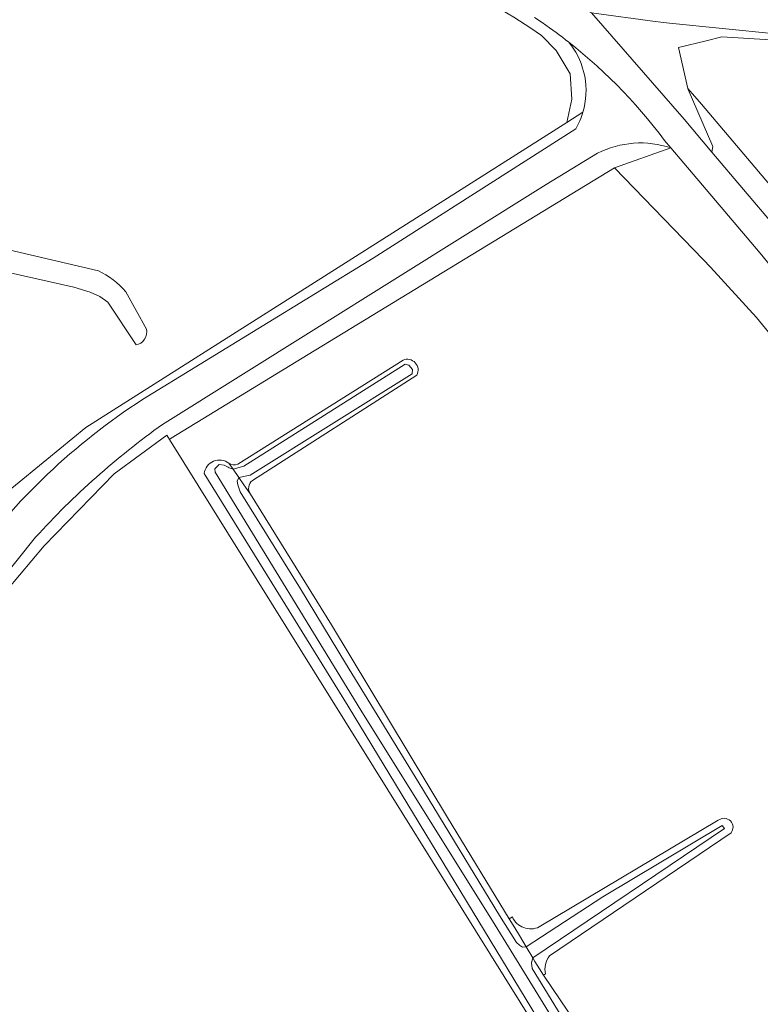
# Model space of a CAD drawing. Extents: x 184422 to 188298, y 343471 to 350189.
# Tile 209 of 256: x 186160 to 186228, y 347975 to 348066. Entities that reach past the tile are written whole.
import ezdxf

# ---------------------------------------------------------------- set-up
doc = ezdxf.new("R2010")
doc.units = 0
for name, color, linetype, lineweight in [('B-WA-GR-BOS_LOOF-GV', 252, 'Continuous', 13), ('B-WA-GR-GRAS-GV', 252, 'Continuous', 13), ('B-WA-OG-WATER-GV', 252, 'Continuous', 18), ('B-WA-OG-WATER_GREPPEL-GV', 252, 'Continuous', 18), ('B-WA-OG-WATER_SLOOT-GV', 252, 'Continuous', 18), ('B-WA-OG-WEG-GV', 252, 'Continuous', 18), ('B-WA-VH-VERHARDING_HALFVERHARDING_GRIND-GV', 252, 'Continuous', 18)]:
    doc.layers.add(name, color=color, linetype=linetype, lineweight=lineweight)

msp = doc.modelspace()

# ---------------------------------------------------------------- linework, layer by layer
at = {"layer": 'B-WA-GR-BOS_LOOF-GV', "flags": 128}
msp.add_lwpolyline([(186258.391, 348011.311), (186269.104, 347993.106), (186270.864, 347990.037), (186276.426, 347993.233), (186281.982, 347998.26), (186283.702, 348005.272), (186282.644, 348011.225), (186279.998, 348017.443), (186258.038, 348043.637), (186258.434, 348049.986), (186262.403, 348053.558), (186265.9, 348054.762), (186240.071, 348063.986), (186235.144, 348063.853), (186224.641, 348064.486), (186223.171, 348064.128), (186220.62, 348063.508), (186221.496, 348059.717), (186222.754, 348058.269), (186231.253, 348048.234), (186241.903, 348034.48)], dxfattribs=at)
msp.add_lwpolyline([(186258.391, 348011.311), (186269.104, 347993.106), (186270.864, 347990.037), (186276.426, 347993.233), (186281.982, 347998.26), (186283.702, 348005.272), (186282.644, 348011.225), (186279.998, 348017.443), (186258.038, 348043.637), (186258.434, 348049.986), (186262.403, 348053.558), (186265.9, 348054.762), (186240.071, 348063.986), (186235.144, 348063.853), (186224.641, 348064.486), (186223.171, 348064.128), (186220.62, 348063.508), (186221.496, 348059.717), (186222.754, 348058.269), (186231.253, 348048.234), (186241.903, 348034.48)], dxfattribs=at)
msp.add_lwpolyline([(186258.391, 348011.311), (186269.104, 347993.106), (186270.864, 347990.037), (186276.426, 347993.233), (186281.982, 347998.26), (186283.702, 348005.272), (186282.644, 348011.225), (186279.998, 348017.443), (186258.038, 348043.637), (186258.434, 348049.986), (186262.403, 348053.558), (186265.9, 348054.762), (186240.071, 348063.986), (186235.144, 348063.853), (186224.641, 348064.486), (186223.171, 348064.128), (186220.62, 348063.508), (186221.496, 348059.717), (186222.754, 348058.269), (186231.253, 348048.234), (186241.903, 348034.48)], dxfattribs=at)
at = {"layer": 'B-WA-GR-GRAS-GV'}
for points in [[(186207.957, 348064.62, 0.051903), (186199.413, 348069.421)], [(186207.957, 348064.62, 0.051903), (186199.413, 348069.421)], [(186207.957, 348064.62, 0.051903), (186199.413, 348069.421)], [(186195.136, 348034.595, -0.71677), (186196.401, 348033.211)], [(186195.136, 348034.595, -0.71677), (186196.401, 348033.211)], [(186195.136, 348034.595, -0.71677), (186196.401, 348033.211)], [(186179.012, 348025.058, 0.214168), (186179.842, 348024.964)], [(186179.012, 348025.058, 0.214168), (186179.842, 348024.964)], [(186179.012, 348025.058, 0.214168), (186179.842, 348024.964)], [(186181.188, 348023.46, 0.392926), (186181.012, 348022.213)], [(186181.188, 348023.46, 0.392926), (186181.012, 348022.213)], [(186181.188, 348023.46, 0.392926), (186181.012, 348022.213)], [(186224.305, 347992.037, -0.900072), (186225.486, 347990.876)], [(186224.305, 347992.037, -0.900072), (186225.486, 347990.876)], [(186224.305, 347992.037, -0.900072), (186225.486, 347990.876)], [(186205.247, 347983.101, 0.421641), (186207.74, 347982.173)], [(186205.247, 347983.101, 0.421641), (186207.74, 347982.173)], [(186205.247, 347983.101, 0.421641), (186207.74, 347982.173)], [(186208.671, 347979.493, 0.215398), (186208.302, 347977.833)], [(186208.671, 347979.493, 0.215398), (186208.302, 347977.833)], [(186208.671, 347979.493, 0.215398), (186208.302, 347977.833)]]:
    msp.add_lwpolyline(points, format="xyb", dxfattribs=at)
at = {"layer": 'B-WA-GR-GRAS-GV', "flags": 128}
for points in [[(186158.917, 348022.751), (186162.163, 348025.415), (186165.777, 348028.383), (186210.287, 348056.579), (186210.748, 348058.73), (186210.597, 348061.065), (186209.313, 348063.249), (186207.957, 348064.62)], [(186158.917, 348022.751), (186162.163, 348025.415), (186165.777, 348028.383), (186210.287, 348056.579), (186210.748, 348058.73), (186210.597, 348061.065), (186209.313, 348063.249), (186207.957, 348064.62)], [(186158.917, 348022.751), (186162.163, 348025.415), (186165.777, 348028.383), (186210.287, 348056.579), (186210.748, 348058.73), (186210.597, 348061.065), (186209.313, 348063.249), (186207.957, 348064.62)], [(186302.975, 347918.302), (186300.527, 347922.544), (186289.008, 347942.515), (186277.989, 347961.621), (186269.979, 347975.509), (186261.068, 347990.959), (186259.466, 347993.737), (186255.594, 348000), (186253.277, 348003.748), (186249.366, 348010.076), (186244.474, 348017.434), (186234.7, 348030.187), (186227.843, 348038.551), (186223.577, 348043.195), (186222.912, 348043.92), (186214.699, 348052.383), (186186.359, 348035.113), (186173.688, 348027.392), (186173.537, 348027.255), (186219.375, 347953.698), (186233.276, 347930.23), (186320.26, 347790.083)], [(186302.975, 347918.302), (186300.527, 347922.544), (186289.008, 347942.515), (186277.989, 347961.621), (186269.979, 347975.509), (186261.068, 347990.959), (186259.466, 347993.737), (186255.594, 348000), (186253.277, 348003.748), (186249.366, 348010.076), (186244.474, 348017.434), (186234.7, 348030.187), (186227.843, 348038.551), (186223.577, 348043.195), (186222.912, 348043.92), (186214.699, 348052.383), (186186.359, 348035.113), (186173.688, 348027.392), (186173.537, 348027.255), (186219.375, 347953.698), (186233.276, 347930.23), (186320.26, 347790.083)], [(186302.975, 347918.302), (186300.527, 347922.544), (186289.008, 347942.515), (186277.989, 347961.621), (186269.979, 347975.509), (186261.068, 347990.959), (186259.466, 347993.737), (186255.594, 348000), (186253.277, 348003.748), (186249.366, 348010.076), (186244.474, 348017.434), (186234.7, 348030.187), (186227.843, 348038.551), (186223.577, 348043.195), (186222.912, 348043.92), (186214.699, 348052.383), (186186.359, 348035.113), (186173.688, 348027.392), (186173.537, 348027.255), (186219.375, 347953.698), (186233.276, 347930.23), (186320.26, 347790.083)], [(186156.264, 348045.363), (186166.944, 348042.872), (186167.298, 348042.687), (186167.644, 348042.483), (186167.98, 348042.261), (186168.305, 348042.022), (186168.617, 348041.767), (186168.915, 348041.496), (186169.199, 348041.211), (186169.466, 348040.914), (186171.395, 348037.475), (186171.421, 348037.249), (186171.403, 348037.008), (186171.335, 348036.765), (186171.217, 348036.537), (186171.054, 348036.337), (186170.858, 348036.179), (186170.644, 348036.067), (186170.426, 348036.002), (186167.815, 348039.967), (186167.084, 348040.498), (186166.195, 348040.878), (186164.667, 348041.345), (186148.324, 348045.007)], [(186156.264, 348045.363), (186166.944, 348042.872), (186167.298, 348042.687), (186167.644, 348042.483), (186167.98, 348042.261), (186168.305, 348042.022), (186168.617, 348041.767), (186168.915, 348041.496), (186169.199, 348041.211), (186169.466, 348040.914), (186171.395, 348037.475), (186171.421, 348037.249), (186171.403, 348037.008), (186171.335, 348036.765), (186171.217, 348036.537), (186171.054, 348036.337), (186170.858, 348036.179), (186170.644, 348036.067), (186170.426, 348036.002), (186167.815, 348039.967), (186167.084, 348040.498), (186166.195, 348040.878), (186164.667, 348041.345), (186148.324, 348045.007)], [(186156.264, 348045.363), (186166.944, 348042.872), (186167.298, 348042.687), (186167.644, 348042.483), (186167.98, 348042.261), (186168.305, 348042.022), (186168.617, 348041.767), (186168.915, 348041.496), (186169.199, 348041.211), (186169.466, 348040.914), (186171.395, 348037.475), (186171.421, 348037.249), (186171.403, 348037.008), (186171.335, 348036.765), (186171.217, 348036.537), (186171.054, 348036.337), (186170.858, 348036.179), (186170.644, 348036.067), (186170.426, 348036.002), (186167.815, 348039.967), (186167.084, 348040.498), (186166.195, 348040.878), (186164.667, 348041.345), (186148.324, 348045.007)], [(186179.842, 348024.964), (186195.136, 348034.595)], [(186179.842, 348024.964), (186195.136, 348034.595)], [(186179.842, 348024.964), (186195.136, 348034.595)], [(186196.401, 348033.211), (186181.188, 348023.46)], [(186196.401, 348033.211), (186181.188, 348023.46)], [(186196.401, 348033.211), (186181.188, 348023.46)], [(186320.26, 347790.083), (186233.276, 347930.23), (186219.375, 347953.698), (186173.537, 348027.255), (186173.28, 348027.668), (186168.391, 348024.084), (186161.93, 348017.435), (186155.053, 348009.295), (186130.716, 347977.42), (186119.207, 347961.609), (186107.25, 347945.835), (186070.387, 347897.232), (186040.06, 347857.513), (186028.78, 347843.051), (186030.354, 347842.699), (186031.44, 347842.456), (186097.678, 347827.671), (186223.452, 347798.637), (186265.257, 347789.119), (186287.136, 347784.324), (186297.185, 347782.612), (186305.857, 347781.849)], [(186320.26, 347790.083), (186233.276, 347930.23), (186219.375, 347953.698), (186173.537, 348027.255), (186173.28, 348027.668), (186168.391, 348024.084), (186161.93, 348017.435), (186155.053, 348009.295), (186130.716, 347977.42), (186119.207, 347961.609), (186107.25, 347945.835), (186070.387, 347897.232), (186040.06, 347857.513), (186028.78, 347843.051), (186030.354, 347842.699), (186031.44, 347842.456), (186097.678, 347827.671), (186223.452, 347798.637), (186265.257, 347789.119), (186287.136, 347784.324), (186297.185, 347782.612), (186305.857, 347781.849)], [(186320.26, 347790.083), (186233.276, 347930.23), (186219.375, 347953.698), (186173.537, 348027.255), (186173.28, 348027.668), (186168.391, 348024.084), (186161.93, 348017.435), (186155.053, 348009.295), (186130.716, 347977.42), (186119.207, 347961.609), (186107.25, 347945.835), (186070.387, 347897.232), (186040.06, 347857.513), (186028.78, 347843.051), (186030.354, 347842.699), (186031.44, 347842.456), (186097.678, 347827.671), (186223.452, 347798.637), (186265.257, 347789.119), (186287.136, 347784.324), (186297.185, 347782.612), (186305.857, 347781.849)], [(186322.627, 347787.634), (186319.964, 347791.83), (186308.266, 347810.552), (186271.848, 347869.37), (186238.135, 347924.086), (186211.956, 347966.54), (186190.059, 348002.582), (186176.736, 348024.108), (186176.768, 348024.286), (186176.825, 348024.464), (186176.906, 348024.635), (186177.011, 348024.796), (186177.136, 348024.94), (186177.278, 348025.066), (186177.433, 348025.169), (186177.596, 348025.25), (186177.767, 348025.309), (186177.95, 348025.346), (186178.139, 348025.359), (186178.33, 348025.346), (186178.517, 348025.308), (186178.696, 348025.245), (186178.862, 348025.16), (186179.012, 348025.058)], [(186322.627, 347787.634), (186319.964, 347791.83), (186308.266, 347810.552), (186271.848, 347869.37), (186238.135, 347924.086), (186211.956, 347966.54), (186190.059, 348002.582), (186176.736, 348024.108), (186176.768, 348024.286), (186176.825, 348024.464), (186176.906, 348024.635), (186177.011, 348024.796), (186177.136, 348024.94), (186177.278, 348025.066), (186177.433, 348025.169), (186177.596, 348025.25), (186177.767, 348025.309), (186177.95, 348025.346), (186178.139, 348025.359), (186178.33, 348025.346), (186178.517, 348025.308), (186178.696, 348025.245), (186178.862, 348025.16), (186179.012, 348025.058)], [(186322.627, 347787.634), (186319.964, 347791.83), (186308.266, 347810.552), (186271.848, 347869.37), (186238.135, 347924.086), (186211.956, 347966.54), (186190.059, 348002.582), (186176.736, 348024.108), (186176.768, 348024.286), (186176.825, 348024.464), (186176.906, 348024.635), (186177.011, 348024.796), (186177.136, 348024.94), (186177.278, 348025.066), (186177.433, 348025.169), (186177.596, 348025.25), (186177.767, 348025.309), (186177.95, 348025.346), (186178.139, 348025.359), (186178.33, 348025.346), (186178.517, 348025.308), (186178.696, 348025.245), (186178.862, 348025.16), (186179.012, 348025.058)], [(186181.012, 348022.213), (186188.504, 348010.122), (186199.244, 347992.29), (186204.966, 347982.929), (186205.247, 347983.101)], [(186181.012, 348022.213), (186188.504, 348010.122), (186199.244, 347992.29), (186204.966, 347982.929), (186205.247, 347983.101)], [(186181.012, 348022.213), (186188.504, 348010.122), (186199.244, 347992.29), (186204.966, 347982.929), (186205.247, 347983.101)], [(186207.74, 347982.173), (186224.305, 347992.037)], [(186207.74, 347982.173), (186224.305, 347992.037)], [(186207.74, 347982.173), (186224.305, 347992.037)], [(186225.486, 347990.876), (186208.671, 347979.493)], [(186225.486, 347990.876), (186208.671, 347979.493)], [(186225.486, 347990.876), (186208.671, 347979.493)], [(186208.302, 347977.833), (186208.139, 347977.723), (186211.163, 347973.247), (186212.884, 347970.489), (186221.338, 347956.168), (186229.067, 347943.637), (186232.369, 347938.533), (186232.691, 347938.741)], [(186208.302, 347977.833), (186208.139, 347977.723), (186211.163, 347973.247), (186212.884, 347970.489), (186221.338, 347956.168), (186229.067, 347943.637), (186232.369, 347938.533), (186232.691, 347938.741)], [(186208.302, 347977.833), (186208.139, 347977.723), (186211.163, 347973.247), (186212.884, 347970.489), (186221.338, 347956.168), (186229.067, 347943.637), (186232.369, 347938.533), (186232.691, 347938.741)]]:
    msp.add_lwpolyline(points, dxfattribs=at)
at = {"layer": 'B-WA-OG-WATER-GV', "flags": 128}
msp.add_lwpolyline([(186213.173, 347968.379), (186207.076, 347978.348), (186207.032, 347978.843), (186207.148, 347979.306), (186206.534, 347980.33), (186206.174, 347980.319), (186205.902, 347980.486), (186205.643, 347980.733), (186204.065, 347983.241), (186196.59, 347995.509), (186189.801, 348006.581), (186185.657, 348013.448), (186180.074, 348022.429), (186179.838, 348023.053), (186179.798, 348023.39), (186179.928, 348023.754), (186179.404, 348024.5), (186179.051, 348024.651), (186178.938, 348024.688), (186178.591, 348024.889), (186178.11, 348024.942), (186177.731, 348024.556), (186177.755, 348024.238), (186191.239, 348002.218), (186203.664, 347982.326), (186218.05, 347958.945)], dxfattribs=at)
msp.add_lwpolyline([(186213.173, 347968.379), (186207.076, 347978.348), (186207.032, 347978.843), (186207.148, 347979.306), (186206.534, 347980.33), (186206.174, 347980.319), (186205.902, 347980.486), (186205.643, 347980.733), (186204.065, 347983.241), (186196.59, 347995.509), (186189.801, 348006.581), (186185.657, 348013.448), (186180.074, 348022.429), (186179.838, 348023.053), (186179.798, 348023.39), (186179.928, 348023.754), (186179.404, 348024.5), (186179.051, 348024.651), (186178.938, 348024.688), (186178.591, 348024.889), (186178.11, 348024.942), (186177.731, 348024.556), (186177.755, 348024.238), (186191.239, 348002.218), (186203.664, 347982.326), (186218.05, 347958.945)], dxfattribs=at)
msp.add_lwpolyline([(186213.173, 347968.379), (186207.076, 347978.348), (186207.032, 347978.843), (186207.148, 347979.306), (186206.534, 347980.33), (186206.174, 347980.319), (186205.902, 347980.486), (186205.643, 347980.733), (186204.065, 347983.241), (186196.59, 347995.509), (186189.801, 348006.581), (186185.657, 348013.448), (186180.074, 348022.429), (186179.838, 348023.053), (186179.798, 348023.39), (186179.928, 348023.754), (186179.404, 348024.5), (186179.051, 348024.651), (186178.938, 348024.688), (186178.591, 348024.889), (186178.11, 348024.942), (186177.731, 348024.556), (186177.755, 348024.238), (186191.239, 348002.218), (186203.664, 347982.326), (186218.05, 347958.945)], dxfattribs=at)
at = {"layer": 'B-WA-OG-WATER_GREPPEL-GV', "flags": 128}
msp.add_lwpolyline([(186148.324, 348045.007), (186164.667, 348041.345), (186166.195, 348040.878), (186167.084, 348040.498), (186167.815, 348039.967), (186170.426, 348036.002), (186170.644, 348036.067), (186170.858, 348036.179), (186171.054, 348036.337), (186171.217, 348036.537), (186171.335, 348036.765), (186171.403, 348037.008), (186171.421, 348037.249), (186171.395, 348037.475), (186169.466, 348040.914), (186169.199, 348041.211), (186168.915, 348041.496), (186168.617, 348041.767), (186168.305, 348042.022), (186167.98, 348042.261), (186167.644, 348042.483), (186167.298, 348042.687), (186166.944, 348042.872), (186156.264, 348045.363)], dxfattribs=at)
msp.add_lwpolyline([(186148.324, 348045.007), (186164.667, 348041.345), (186166.195, 348040.878), (186167.084, 348040.498), (186167.815, 348039.967), (186170.426, 348036.002), (186170.644, 348036.067), (186170.858, 348036.179), (186171.054, 348036.337), (186171.217, 348036.537), (186171.335, 348036.765), (186171.403, 348037.008), (186171.421, 348037.249), (186171.395, 348037.475), (186169.466, 348040.914), (186169.199, 348041.211), (186168.915, 348041.496), (186168.617, 348041.767), (186168.305, 348042.022), (186167.98, 348042.261), (186167.644, 348042.483), (186167.298, 348042.687), (186166.944, 348042.872), (186156.264, 348045.363)], dxfattribs=at)
msp.add_lwpolyline([(186148.324, 348045.007), (186164.667, 348041.345), (186166.195, 348040.878), (186167.084, 348040.498), (186167.815, 348039.967), (186170.426, 348036.002), (186170.644, 348036.067), (186170.858, 348036.179), (186171.054, 348036.337), (186171.217, 348036.537), (186171.335, 348036.765), (186171.403, 348037.008), (186171.421, 348037.249), (186171.395, 348037.475), (186169.466, 348040.914), (186169.199, 348041.211), (186168.915, 348041.496), (186168.617, 348041.767), (186168.305, 348042.022), (186167.98, 348042.261), (186167.644, 348042.483), (186167.298, 348042.687), (186166.944, 348042.872), (186156.264, 348045.363)], dxfattribs=at)
for points in [[(186179.404, 348024.5), (186179.928, 348023.754), (186180.98, 348023.961), (186195.979, 348033.342), (186196.018, 348033.733), (186195.666, 348034.123), (186195.315, 348034.241), (186180.394, 348024.782)], [(186179.404, 348024.5), (186179.928, 348023.754), (186180.98, 348023.961), (186195.979, 348033.342), (186196.018, 348033.733), (186195.666, 348034.123), (186195.315, 348034.241), (186180.394, 348024.782)], [(186179.404, 348024.5), (186179.928, 348023.754), (186180.98, 348023.961), (186195.979, 348033.342), (186196.018, 348033.733), (186195.666, 348034.123), (186195.315, 348034.241), (186180.394, 348024.782)], [(186206.534, 347980.33), (186207.148, 347979.306), (186224.89, 347991.294), (186224.663, 347991.559), (186213.614, 347984.97)], [(186206.534, 347980.33), (186207.148, 347979.306), (186224.89, 347991.294), (186224.663, 347991.559), (186213.614, 347984.97)], [(186206.534, 347980.33), (186207.148, 347979.306), (186224.89, 347991.294), (186224.663, 347991.559), (186213.614, 347984.97)]]:
    msp.add_lwpolyline(points, close=True, dxfattribs=at)
at = {"layer": 'B-WA-OG-WATER_SLOOT-GV', "flags": 128}
for points in [[(186179.012, 348025.058), (186179.404, 348024.5), (186180.394, 348024.782), (186195.315, 348034.241), (186195.666, 348034.123), (186196.018, 348033.733), (186195.979, 348033.342), (186180.98, 348023.961), (186179.928, 348023.754), (186180.408, 348023.071), (186181.012, 348022.213)], [(186179.012, 348025.058), (186179.404, 348024.5), (186180.394, 348024.782), (186195.315, 348034.241), (186195.666, 348034.123), (186196.018, 348033.733), (186195.979, 348033.342), (186180.98, 348023.961), (186179.928, 348023.754), (186180.408, 348023.071), (186181.012, 348022.213)], [(186179.012, 348025.058), (186179.404, 348024.5), (186180.394, 348024.782), (186195.315, 348034.241), (186195.666, 348034.123), (186196.018, 348033.733), (186195.979, 348033.342), (186180.98, 348023.961), (186179.928, 348023.754), (186180.408, 348023.071), (186181.012, 348022.213)], [(186195.136, 348034.595), (186179.842, 348024.964)], [(186195.136, 348034.595), (186179.842, 348024.964)], [(186195.136, 348034.595), (186179.842, 348024.964)], [(186181.188, 348023.46), (186196.401, 348033.211)], [(186181.188, 348023.46), (186196.401, 348033.211)], [(186181.188, 348023.46), (186196.401, 348033.211)], [(186218.05, 347958.945), (186203.664, 347982.326), (186191.239, 348002.218), (186177.755, 348024.238), (186177.731, 348024.556), (186178.11, 348024.942), (186178.591, 348024.889), (186178.938, 348024.688), (186179.051, 348024.651), (186179.404, 348024.5), (186179.012, 348025.058), (186178.862, 348025.16), (186178.696, 348025.245), (186178.517, 348025.308), (186178.33, 348025.346), (186178.139, 348025.359), (186177.95, 348025.346), (186177.767, 348025.309), (186177.596, 348025.25), (186177.433, 348025.169), (186177.278, 348025.066), (186177.136, 348024.94), (186177.011, 348024.796), (186176.906, 348024.635), (186176.825, 348024.464), (186176.768, 348024.286), (186176.736, 348024.108), (186190.059, 348002.582), (186211.956, 347966.54)], [(186218.05, 347958.945), (186203.664, 347982.326), (186191.239, 348002.218), (186177.755, 348024.238), (186177.731, 348024.556), (186178.11, 348024.942), (186178.591, 348024.889), (186178.938, 348024.688), (186179.051, 348024.651), (186179.404, 348024.5), (186179.012, 348025.058), (186178.862, 348025.16), (186178.696, 348025.245), (186178.517, 348025.308), (186178.33, 348025.346), (186178.139, 348025.359), (186177.95, 348025.346), (186177.767, 348025.309), (186177.596, 348025.25), (186177.433, 348025.169), (186177.278, 348025.066), (186177.136, 348024.94), (186177.011, 348024.796), (186176.906, 348024.635), (186176.825, 348024.464), (186176.768, 348024.286), (186176.736, 348024.108), (186190.059, 348002.582), (186211.956, 347966.54)], [(186218.05, 347958.945), (186203.664, 347982.326), (186191.239, 348002.218), (186177.755, 348024.238), (186177.731, 348024.556), (186178.11, 348024.942), (186178.591, 348024.889), (186178.938, 348024.688), (186179.051, 348024.651), (186179.404, 348024.5), (186179.012, 348025.058), (186178.862, 348025.16), (186178.696, 348025.245), (186178.517, 348025.308), (186178.33, 348025.346), (186178.139, 348025.359), (186177.95, 348025.346), (186177.767, 348025.309), (186177.596, 348025.25), (186177.433, 348025.169), (186177.278, 348025.066), (186177.136, 348024.94), (186177.011, 348024.796), (186176.906, 348024.635), (186176.825, 348024.464), (186176.768, 348024.286), (186176.736, 348024.108), (186190.059, 348002.582), (186211.956, 347966.54)], [(186205.247, 347983.101), (186204.966, 347982.929), (186205.482, 347982.085), (186205.895, 347981.395), (186206.534, 347980.33), (186213.614, 347984.97), (186224.663, 347991.559), (186224.89, 347991.294), (186207.148, 347979.306), (186207.338, 347978.988), (186207.752, 347978.296), (186208.139, 347977.723)], [(186205.247, 347983.101), (186204.966, 347982.929), (186205.482, 347982.085), (186205.895, 347981.395), (186206.534, 347980.33), (186213.614, 347984.97), (186224.663, 347991.559), (186224.89, 347991.294), (186207.148, 347979.306), (186207.338, 347978.988), (186207.752, 347978.296), (186208.139, 347977.723)], [(186205.247, 347983.101), (186204.966, 347982.929), (186205.482, 347982.085), (186205.895, 347981.395), (186206.534, 347980.33), (186213.614, 347984.97), (186224.663, 347991.559), (186224.89, 347991.294), (186207.148, 347979.306), (186207.338, 347978.988), (186207.752, 347978.296), (186208.139, 347977.723)], [(186224.305, 347992.037), (186207.74, 347982.173)], [(186224.305, 347992.037), (186207.74, 347982.173)], [(186224.305, 347992.037), (186207.74, 347982.173)], [(186208.671, 347979.493), (186225.486, 347990.876)], [(186208.671, 347979.493), (186225.486, 347990.876)], [(186208.671, 347979.493), (186225.486, 347990.876)], [(186208.139, 347977.723), (186208.302, 347977.833)], [(186208.139, 347977.723), (186208.302, 347977.833)], [(186208.139, 347977.723), (186208.302, 347977.833)]]:
    msp.add_lwpolyline(points, dxfattribs=at)
at = {"layer": 'B-WA-OG-WATER_SLOOT-GV'}
for points in [[(186196.401, 348033.211, 0.71677), (186195.136, 348034.595)], [(186196.401, 348033.211, 0.71677), (186195.136, 348034.595)], [(186196.401, 348033.211, 0.71677), (186195.136, 348034.595)], [(186179.842, 348024.964, -0.214168), (186179.012, 348025.058)], [(186179.842, 348024.964, -0.214168), (186179.012, 348025.058)], [(186179.842, 348024.964, -0.214168), (186179.012, 348025.058)], [(186181.012, 348022.213, -0.392926), (186181.188, 348023.46)], [(186181.012, 348022.213, -0.392926), (186181.188, 348023.46)], [(186181.012, 348022.213, -0.392926), (186181.188, 348023.46)], [(186225.486, 347990.876, 0.900072), (186224.305, 347992.037)], [(186225.486, 347990.876, 0.900072), (186224.305, 347992.037)], [(186225.486, 347990.876, 0.900072), (186224.305, 347992.037)], [(186207.74, 347982.173, -0.421641), (186205.247, 347983.101)], [(186207.74, 347982.173, -0.421641), (186205.247, 347983.101)], [(186207.74, 347982.173, -0.421641), (186205.247, 347983.101)], [(186208.302, 347977.833, -0.215398), (186208.671, 347979.493)], [(186208.302, 347977.833, -0.215398), (186208.671, 347979.493)], [(186208.302, 347977.833, -0.215398), (186208.671, 347979.493)]]:
    msp.add_lwpolyline(points, format="xyb", dxfattribs=at)
at = {"layer": 'B-WA-OG-WATER_SLOOT-GV', "flags": 128}
for points in [[(186181.012, 348022.213), (186180.408, 348023.071), (186179.928, 348023.754), (186179.798, 348023.39), (186179.838, 348023.053), (186180.074, 348022.429), (186185.657, 348013.448), (186189.801, 348006.581), (186196.59, 347995.509), (186204.065, 347983.241), (186205.643, 347980.733), (186205.902, 347980.486), (186206.174, 347980.319), (186206.534, 347980.33), (186205.895, 347981.395), (186205.482, 347982.085), (186204.966, 347982.929), (186199.244, 347992.29), (186188.504, 348010.122)], [(186181.012, 348022.213), (186180.408, 348023.071), (186179.928, 348023.754), (186179.798, 348023.39), (186179.838, 348023.053), (186180.074, 348022.429), (186185.657, 348013.448), (186189.801, 348006.581), (186196.59, 347995.509), (186204.065, 347983.241), (186205.643, 347980.733), (186205.902, 347980.486), (186206.174, 347980.319), (186206.534, 347980.33), (186205.895, 347981.395), (186205.482, 347982.085), (186204.966, 347982.929), (186199.244, 347992.29), (186188.504, 348010.122)], [(186181.012, 348022.213), (186180.408, 348023.071), (186179.928, 348023.754), (186179.798, 348023.39), (186179.838, 348023.053), (186180.074, 348022.429), (186185.657, 348013.448), (186189.801, 348006.581), (186196.59, 347995.509), (186204.065, 347983.241), (186205.643, 347980.733), (186205.902, 347980.486), (186206.174, 347980.319), (186206.534, 347980.33), (186205.895, 347981.395), (186205.482, 347982.085), (186204.966, 347982.929), (186199.244, 347992.29), (186188.504, 348010.122)], [(186208.139, 347977.723), (186207.752, 347978.296), (186207.338, 347978.988), (186207.148, 347979.306), (186207.032, 347978.843), (186207.076, 347978.348), (186213.173, 347968.379), (186220.892, 347955.871), (186228.682, 347943.3), (186232.231, 347937.278), (186232.521, 347936.884), (186232.646, 347936.743), (186232.921, 347936.578), (186233.204, 347936.532), (186233.539, 347936.67), (186233.191, 347937.26), (186233.162, 347937.308), (186232.369, 347938.533), (186229.067, 347943.637), (186221.338, 347956.168), (186212.884, 347970.489), (186211.163, 347973.247)], [(186208.139, 347977.723), (186207.752, 347978.296), (186207.338, 347978.988), (186207.148, 347979.306), (186207.032, 347978.843), (186207.076, 347978.348), (186213.173, 347968.379), (186220.892, 347955.871), (186228.682, 347943.3), (186232.231, 347937.278), (186232.521, 347936.884), (186232.646, 347936.743), (186232.921, 347936.578), (186233.204, 347936.532), (186233.539, 347936.67), (186233.191, 347937.26), (186233.162, 347937.308), (186232.369, 347938.533), (186229.067, 347943.637), (186221.338, 347956.168), (186212.884, 347970.489), (186211.163, 347973.247)], [(186208.139, 347977.723), (186207.752, 347978.296), (186207.338, 347978.988), (186207.148, 347979.306), (186207.032, 347978.843), (186207.076, 347978.348), (186213.173, 347968.379), (186220.892, 347955.871), (186228.682, 347943.3), (186232.231, 347937.278), (186232.521, 347936.884), (186232.646, 347936.743), (186232.921, 347936.578), (186233.204, 347936.532), (186233.539, 347936.67), (186233.191, 347937.26), (186233.162, 347937.308), (186232.369, 347938.533), (186229.067, 347943.637), (186221.338, 347956.168), (186212.884, 347970.489), (186211.163, 347973.247)]]:
    msp.add_lwpolyline(points, close=True, dxfattribs=at)
at = {"layer": 'B-WA-OG-WEG-GV'}
for points in [[(186199.413, 348069.421, -0.051903), (186207.957, 348064.62)], [(186199.413, 348069.421, -0.051903), (186207.957, 348064.62)], [(186199.413, 348069.421, -0.051903), (186207.957, 348064.62)], [(186211.776, 348057.522, 0.120271), (186211.945, 348060.856)], [(186211.776, 348057.522, 0.120271), (186211.945, 348060.856)], [(186211.776, 348057.522, 0.120271), (186211.945, 348060.856)], [(186211.114, 348055.997, 0.059), (186211.776, 348057.522)], [(186211.114, 348055.997, 0.059), (186211.776, 348057.522)], [(186211.114, 348055.997, 0.059), (186211.776, 348057.522)], [(186219.919, 348054.226, 0.201356), (186213.125, 348053.73)], [(186219.919, 348054.226, 0.201356), (186213.125, 348053.73)], [(186219.919, 348054.226, 0.201356), (186213.125, 348053.73)], [(186248.558, 348017.624, 0.009184), (186228.192, 348044.49)], [(186248.558, 348017.624, 0.009184), (186228.192, 348044.49)], [(186248.558, 348017.624, 0.009184), (186228.192, 348044.49)], [(186154.867, 348015.657, -0.092075), (186171.02, 348030.954)], [(186154.867, 348015.657, -0.092075), (186171.02, 348030.954)], [(186154.867, 348015.657, -0.092075), (186171.02, 348030.954)], [(186172.885, 348028.655, 0.05367), (186161.123, 348018.215)], [(186172.885, 348028.655, 0.05367), (186161.123, 348018.215)], [(186172.885, 348028.655, 0.05367), (186161.123, 348018.215)]]:
    msp.add_lwpolyline(points, format="xyb", dxfattribs=at)
at = {"layer": 'B-WA-OG-WEG-GV', "flags": 128}
for points in [[(186211.945, 348060.856), (186211.611, 348062.035), (186211.385, 348062.563), (186211.116, 348063.07), (186210.807, 348063.555), (186210.46, 348064.012), (186210.169, 348064.238), (186209.877, 348064.462), (186209.583, 348064.684), (186209.288, 348064.903), (186208.991, 348065.12), (186208.692, 348065.335), (186208.001, 348065.818), (186207.302, 348066.29)], [(186211.945, 348060.856), (186211.611, 348062.035), (186211.385, 348062.563), (186211.116, 348063.07), (186210.807, 348063.555), (186210.46, 348064.012), (186210.169, 348064.238), (186209.877, 348064.462), (186209.583, 348064.684), (186209.288, 348064.903), (186208.991, 348065.12), (186208.692, 348065.335), (186208.001, 348065.818), (186207.302, 348066.29)], [(186211.945, 348060.856), (186211.611, 348062.035), (186211.385, 348062.563), (186211.116, 348063.07), (186210.807, 348063.555), (186210.46, 348064.012), (186210.169, 348064.238), (186209.877, 348064.462), (186209.583, 348064.684), (186209.288, 348064.903), (186208.991, 348065.12), (186208.692, 348065.335), (186208.001, 348065.818), (186207.302, 348066.29)], [(186257.42, 348066.278), (186253.068, 348066.629), (186248.71, 348066.358), (186240.773, 348065.344), (186236.196, 348065.112), (186229.597, 348064.778), (186219.792, 348065.774), (186218.464, 348065.909), (186212.582, 348066.726), (186221.136, 348056.881), (186223.715, 348053.836), (186223.806, 348054.36), (186221.516, 348059.629), (186221.496, 348059.717), (186220.62, 348063.508), (186223.171, 348064.128), (186224.641, 348064.486), (186235.144, 348063.853), (186240.071, 348063.986), (186249.232, 348065.558), (186258.517, 348065.42), (186267.474, 348061.607), (186282.344, 348054.911), (186304.376, 348044.529)], [(186257.42, 348066.278), (186253.068, 348066.629), (186248.71, 348066.358), (186240.773, 348065.344), (186236.196, 348065.112), (186229.597, 348064.778), (186219.792, 348065.774), (186218.464, 348065.909), (186212.582, 348066.726), (186221.136, 348056.881), (186223.715, 348053.836), (186223.806, 348054.36), (186221.516, 348059.629), (186221.496, 348059.717), (186220.62, 348063.508), (186223.171, 348064.128), (186224.641, 348064.486), (186235.144, 348063.853), (186240.071, 348063.986), (186249.232, 348065.558), (186258.517, 348065.42), (186267.474, 348061.607), (186282.344, 348054.911), (186304.376, 348044.529)], [(186257.42, 348066.278), (186253.068, 348066.629), (186248.71, 348066.358), (186240.773, 348065.344), (186236.196, 348065.112), (186229.597, 348064.778), (186219.792, 348065.774), (186218.464, 348065.909), (186212.582, 348066.726), (186221.136, 348056.881), (186223.715, 348053.836), (186223.806, 348054.36), (186221.516, 348059.629), (186221.496, 348059.717), (186220.62, 348063.508), (186223.171, 348064.128), (186224.641, 348064.486), (186235.144, 348063.853), (186240.071, 348063.986), (186249.232, 348065.558), (186258.517, 348065.42), (186267.474, 348061.607), (186282.344, 348054.911), (186304.376, 348044.529)], [(186207.957, 348064.62), (186209.313, 348063.249), (186210.597, 348061.065), (186210.748, 348058.73), (186210.287, 348056.579), (186211.776, 348057.522)], [(186207.957, 348064.62), (186209.313, 348063.249), (186210.597, 348061.065), (186210.748, 348058.73), (186210.287, 348056.579), (186211.776, 348057.522)], [(186207.957, 348064.62), (186209.313, 348063.249), (186210.597, 348061.065), (186210.748, 348058.73), (186210.287, 348056.579), (186211.776, 348057.522)], [(186241.903, 348034.48), (186231.253, 348048.234), (186222.754, 348058.269), (186221.496, 348059.717), (186221.516, 348059.629), (186223.806, 348054.36), (186223.715, 348053.836), (186229.566, 348046.928), (186240.219, 348033.17)], [(186241.903, 348034.48), (186231.253, 348048.234), (186222.754, 348058.269), (186221.496, 348059.717), (186221.516, 348059.629), (186223.806, 348054.36), (186223.715, 348053.836), (186229.566, 348046.928), (186240.219, 348033.17)], [(186241.903, 348034.48), (186231.253, 348048.234), (186222.754, 348058.269), (186221.496, 348059.717), (186221.516, 348059.629), (186223.806, 348054.36), (186223.715, 348053.836), (186229.566, 348046.928), (186240.219, 348033.17)], [(186211.776, 348057.522), (186210.287, 348056.579), (186165.777, 348028.383), (186162.163, 348025.415), (186158.917, 348022.751), (186157.255, 348020.574), (186155.623, 348019.001), (186154.83, 348017.955), (186140.526, 347998.151), (186109.684, 347957.333), (186060.016, 347892.453), (186042.138, 347868.535), (186026.527, 347847.872), (186023.066, 347843.837)], [(186211.776, 348057.522), (186210.287, 348056.579), (186165.777, 348028.383), (186162.163, 348025.415), (186158.917, 348022.751), (186157.255, 348020.574), (186155.623, 348019.001), (186154.83, 348017.955), (186140.526, 347998.151), (186109.684, 347957.333), (186060.016, 347892.453), (186042.138, 347868.535), (186026.527, 347847.872), (186023.066, 347843.837)], [(186211.776, 348057.522), (186210.287, 348056.579), (186165.777, 348028.383), (186162.163, 348025.415), (186158.917, 348022.751), (186157.255, 348020.574), (186155.623, 348019.001), (186154.83, 348017.955), (186140.526, 347998.151), (186109.684, 347957.333), (186060.016, 347892.453), (186042.138, 347868.535), (186026.527, 347847.872), (186023.066, 347843.837)], [(186171.02, 348030.954), (186192.366, 348044.033), (186211.114, 348055.997)], [(186171.02, 348030.954), (186192.366, 348044.033), (186211.114, 348055.997)], [(186171.02, 348030.954), (186192.366, 348044.033), (186211.114, 348055.997)], [(186302.267, 347780.333), (186293.33, 347782.202), (186255.332, 347790.626), (186035.929, 347839.56), (186031.44, 347842.456), (186030.354, 347842.699), (186028.78, 347843.051), (186040.06, 347857.513), (186070.387, 347897.232), (186107.25, 347945.835), (186119.207, 347961.609), (186130.716, 347977.42), (186155.053, 348009.295), (186161.93, 348017.435), (186168.391, 348024.084), (186173.28, 348027.668), (186173.537, 348027.255), (186173.688, 348027.392), (186186.359, 348035.113), (186214.699, 348052.383), (186219.919, 348054.226)], [(186302.267, 347780.333), (186293.33, 347782.202), (186255.332, 347790.626), (186035.929, 347839.56), (186031.44, 347842.456), (186030.354, 347842.699), (186028.78, 347843.051), (186040.06, 347857.513), (186070.387, 347897.232), (186107.25, 347945.835), (186119.207, 347961.609), (186130.716, 347977.42), (186155.053, 348009.295), (186161.93, 348017.435), (186168.391, 348024.084), (186173.28, 348027.668), (186173.537, 348027.255), (186173.688, 348027.392), (186186.359, 348035.113), (186214.699, 348052.383), (186219.919, 348054.226)], [(186302.267, 347780.333), (186293.33, 347782.202), (186255.332, 347790.626), (186035.929, 347839.56), (186031.44, 347842.456), (186030.354, 347842.699), (186028.78, 347843.051), (186040.06, 347857.513), (186070.387, 347897.232), (186107.25, 347945.835), (186119.207, 347961.609), (186130.716, 347977.42), (186155.053, 348009.295), (186161.93, 348017.435), (186168.391, 348024.084), (186173.28, 348027.668), (186173.537, 348027.255), (186173.688, 348027.392), (186186.359, 348035.113), (186214.699, 348052.383), (186219.919, 348054.226)], [(186228.192, 348044.49), (186219.919, 348054.226), (186214.699, 348052.383)], [(186228.192, 348044.49), (186219.919, 348054.226), (186214.699, 348052.383)], [(186228.192, 348044.49), (186219.919, 348054.226), (186214.699, 348052.383)], [(186213.125, 348053.73), (186208.378, 348050.857), (186172.885, 348028.655)], [(186213.125, 348053.73), (186208.378, 348050.857), (186172.885, 348028.655)], [(186213.125, 348053.73), (186208.378, 348050.857), (186172.885, 348028.655)], [(186214.699, 348052.383), (186222.912, 348043.92), (186223.577, 348043.195), (186227.843, 348038.551), (186234.7, 348030.187), (186244.474, 348017.434), (186249.366, 348010.076), (186253.277, 348003.748), (186255.594, 348000), (186259.466, 347993.737), (186261.068, 347990.959), (186269.979, 347975.509), (186277.989, 347961.621), (186289.008, 347942.515), (186300.527, 347922.544), (186302.975, 347918.302)], [(186214.699, 348052.383), (186222.912, 348043.92), (186223.577, 348043.195), (186227.843, 348038.551), (186234.7, 348030.187), (186244.474, 348017.434), (186249.366, 348010.076), (186253.277, 348003.748), (186255.594, 348000), (186259.466, 347993.737), (186261.068, 347990.959), (186269.979, 347975.509), (186277.989, 347961.621), (186289.008, 347942.515), (186300.527, 347922.544), (186302.975, 347918.302)], [(186214.699, 348052.383), (186222.912, 348043.92), (186223.577, 348043.195), (186227.843, 348038.551), (186234.7, 348030.187), (186244.474, 348017.434), (186249.366, 348010.076), (186253.277, 348003.748), (186255.594, 348000), (186259.466, 347993.737), (186261.068, 347990.959), (186269.979, 347975.509), (186277.989, 347961.621), (186289.008, 347942.515), (186300.527, 347922.544), (186302.975, 347918.302)], [(186161.123, 348018.215), (186151.529, 348006.231), (186117.872, 347961.545), (186087.202, 347921.688), (186054.621, 347878.668), (186028.076, 347842.929)], [(186161.123, 348018.215), (186151.529, 348006.231), (186117.872, 347961.545), (186087.202, 347921.688), (186054.621, 347878.668), (186028.076, 347842.929)], [(186161.123, 348018.215), (186151.529, 348006.231), (186117.872, 347961.545), (186087.202, 347921.688), (186054.621, 347878.668), (186028.076, 347842.929)]]:
    msp.add_lwpolyline(points, dxfattribs=at)
at = {"layer": 'B-WA-VH-VERHARDING_HALFVERHARDING_GRIND-GV', "flags": 128}
for points in [[(186240.219, 348033.17), (186229.566, 348046.928), (186223.715, 348053.836), (186221.136, 348056.881), (186212.582, 348066.726), (186203.117, 348071.274), (186200.816, 348072.38), (186177.99, 348084.58), (186171.103, 348089.405), (186168.061, 348091.771), (186165.848, 348093.9), (186162.831, 348098.108), (186162.429, 348099.49)], [(186240.219, 348033.17), (186229.566, 348046.928), (186223.715, 348053.836), (186221.136, 348056.881), (186212.582, 348066.726), (186203.117, 348071.274), (186200.816, 348072.38), (186177.99, 348084.58), (186171.103, 348089.405), (186168.061, 348091.771), (186165.848, 348093.9), (186162.831, 348098.108), (186162.429, 348099.49)], [(186240.219, 348033.17), (186229.566, 348046.928), (186223.715, 348053.836), (186221.136, 348056.881), (186212.582, 348066.726), (186203.117, 348071.274), (186200.816, 348072.38), (186177.99, 348084.58), (186171.103, 348089.405), (186168.061, 348091.771), (186165.848, 348093.9), (186162.831, 348098.108), (186162.429, 348099.49)], [(186207.302, 348066.29), (186208.001, 348065.818), (186208.692, 348065.335), (186208.991, 348065.12), (186209.288, 348064.903), (186209.583, 348064.684), (186209.877, 348064.462), (186210.169, 348064.238), (186210.46, 348064.012), (186211.124, 348063.482), (186211.778, 348062.94), (186212.422, 348062.387), (186213.057, 348061.823), (186213.682, 348061.247), (186214.296, 348060.661), (186214.9, 348060.063), (186215.493, 348059.455), (186216.075, 348058.837), (186216.646, 348058.208), (186217.206, 348057.57), (186217.754, 348056.921), (186218.291, 348056.263), (186218.817, 348055.596), (186219.33, 348054.919), (186219.919, 348054.226), (186228.192, 348044.49)], [(186207.302, 348066.29), (186208.001, 348065.818), (186208.692, 348065.335), (186208.991, 348065.12), (186209.288, 348064.903), (186209.583, 348064.684), (186209.877, 348064.462), (186210.169, 348064.238), (186210.46, 348064.012), (186211.124, 348063.482), (186211.778, 348062.94), (186212.422, 348062.387), (186213.057, 348061.823), (186213.682, 348061.247), (186214.296, 348060.661), (186214.9, 348060.063), (186215.493, 348059.455), (186216.075, 348058.837), (186216.646, 348058.208), (186217.206, 348057.57), (186217.754, 348056.921), (186218.291, 348056.263), (186218.817, 348055.596), (186219.33, 348054.919), (186219.919, 348054.226), (186228.192, 348044.49)], [(186207.302, 348066.29), (186208.001, 348065.818), (186208.692, 348065.335), (186208.991, 348065.12), (186209.288, 348064.903), (186209.583, 348064.684), (186209.877, 348064.462), (186210.169, 348064.238), (186210.46, 348064.012), (186211.124, 348063.482), (186211.778, 348062.94), (186212.422, 348062.387), (186213.057, 348061.823), (186213.682, 348061.247), (186214.296, 348060.661), (186214.9, 348060.063), (186215.493, 348059.455), (186216.075, 348058.837), (186216.646, 348058.208), (186217.206, 348057.57), (186217.754, 348056.921), (186218.291, 348056.263), (186218.817, 348055.596), (186219.33, 348054.919), (186219.919, 348054.226), (186228.192, 348044.49)], [(186212.582, 348066.726), (186218.464, 348065.909), (186219.792, 348065.774), (186229.597, 348064.778), (186236.196, 348065.112), (186240.773, 348065.344), (186248.71, 348066.358)], [(186212.582, 348066.726), (186218.464, 348065.909), (186219.792, 348065.774), (186229.597, 348064.778), (186236.196, 348065.112), (186240.773, 348065.344), (186248.71, 348066.358)], [(186212.582, 348066.726), (186218.464, 348065.909), (186219.792, 348065.774), (186229.597, 348064.778), (186236.196, 348065.112), (186240.773, 348065.344), (186248.71, 348066.358)], [(186219.919, 348054.226), (186219.33, 348054.919), (186218.817, 348055.596), (186218.291, 348056.263), (186217.754, 348056.921), (186217.206, 348057.57), (186216.646, 348058.208), (186216.075, 348058.837), (186215.493, 348059.455), (186214.9, 348060.063), (186214.296, 348060.661), (186213.682, 348061.247), (186213.057, 348061.823), (186212.422, 348062.387), (186211.778, 348062.94), (186211.124, 348063.482), (186210.46, 348064.012), (186210.807, 348063.555), (186211.116, 348063.07), (186211.385, 348062.563), (186211.611, 348062.035), (186211.945, 348060.856)], [(186219.919, 348054.226), (186219.33, 348054.919), (186218.817, 348055.596), (186218.291, 348056.263), (186217.754, 348056.921), (186217.206, 348057.57), (186216.646, 348058.208), (186216.075, 348058.837), (186215.493, 348059.455), (186214.9, 348060.063), (186214.296, 348060.661), (186213.682, 348061.247), (186213.057, 348061.823), (186212.422, 348062.387), (186211.778, 348062.94), (186211.124, 348063.482), (186210.46, 348064.012), (186210.807, 348063.555), (186211.116, 348063.07), (186211.385, 348062.563), (186211.611, 348062.035), (186211.945, 348060.856)], [(186219.919, 348054.226), (186219.33, 348054.919), (186218.817, 348055.596), (186218.291, 348056.263), (186217.754, 348056.921), (186217.206, 348057.57), (186216.646, 348058.208), (186216.075, 348058.837), (186215.493, 348059.455), (186214.9, 348060.063), (186214.296, 348060.661), (186213.682, 348061.247), (186213.057, 348061.823), (186212.422, 348062.387), (186211.778, 348062.94), (186211.124, 348063.482), (186210.46, 348064.012), (186210.807, 348063.555), (186211.116, 348063.07), (186211.385, 348062.563), (186211.611, 348062.035), (186211.945, 348060.856)], [(186211.114, 348055.997), (186192.366, 348044.033), (186171.02, 348030.954)], [(186211.114, 348055.997), (186192.366, 348044.033), (186171.02, 348030.954)], [(186211.114, 348055.997), (186192.366, 348044.033), (186171.02, 348030.954)], [(186172.885, 348028.655), (186208.378, 348050.857), (186213.125, 348053.73)], [(186172.885, 348028.655), (186208.378, 348050.857), (186213.125, 348053.73)], [(186172.885, 348028.655), (186208.378, 348050.857), (186213.125, 348053.73)], [(186028.076, 347842.929), (186054.621, 347878.668), (186087.202, 347921.688), (186117.872, 347961.545), (186151.529, 348006.231), (186161.123, 348018.215)], [(186028.076, 347842.929), (186054.621, 347878.668), (186087.202, 347921.688), (186117.872, 347961.545), (186151.529, 348006.231), (186161.123, 348018.215)], [(186028.076, 347842.929), (186054.621, 347878.668), (186087.202, 347921.688), (186117.872, 347961.545), (186151.529, 348006.231), (186161.123, 348018.215)]]:
    msp.add_lwpolyline(points, dxfattribs=at)
at = {"layer": 'B-WA-VH-VERHARDING_HALFVERHARDING_GRIND-GV'}
for points in [[(186211.945, 348060.856, -0.120271), (186211.776, 348057.522)], [(186211.945, 348060.856, -0.120271), (186211.776, 348057.522)], [(186211.945, 348060.856, -0.120271), (186211.776, 348057.522)], [(186211.776, 348057.522, -0.059), (186211.114, 348055.997)], [(186211.776, 348057.522, -0.059), (186211.114, 348055.997)], [(186211.776, 348057.522, -0.059), (186211.114, 348055.997)], [(186213.125, 348053.73, -0.201356), (186219.919, 348054.226)], [(186213.125, 348053.73, -0.201356), (186219.919, 348054.226)], [(186213.125, 348053.73, -0.201356), (186219.919, 348054.226)], [(186228.192, 348044.49, -0.009184), (186248.558, 348017.624)], [(186228.192, 348044.49, -0.009184), (186248.558, 348017.624)], [(186228.192, 348044.49, -0.009184), (186248.558, 348017.624)], [(186171.02, 348030.954, 0.092075), (186154.867, 348015.657)], [(186171.02, 348030.954, 0.092075), (186154.867, 348015.657)], [(186171.02, 348030.954, 0.092075), (186154.867, 348015.657)], [(186161.123, 348018.215, -0.05367), (186172.885, 348028.655)], [(186161.123, 348018.215, -0.05367), (186172.885, 348028.655)], [(186161.123, 348018.215, -0.05367), (186172.885, 348028.655)]]:
    msp.add_lwpolyline(points, format="xyb", dxfattribs=at)

doc.saveas('drawing.dxf')
